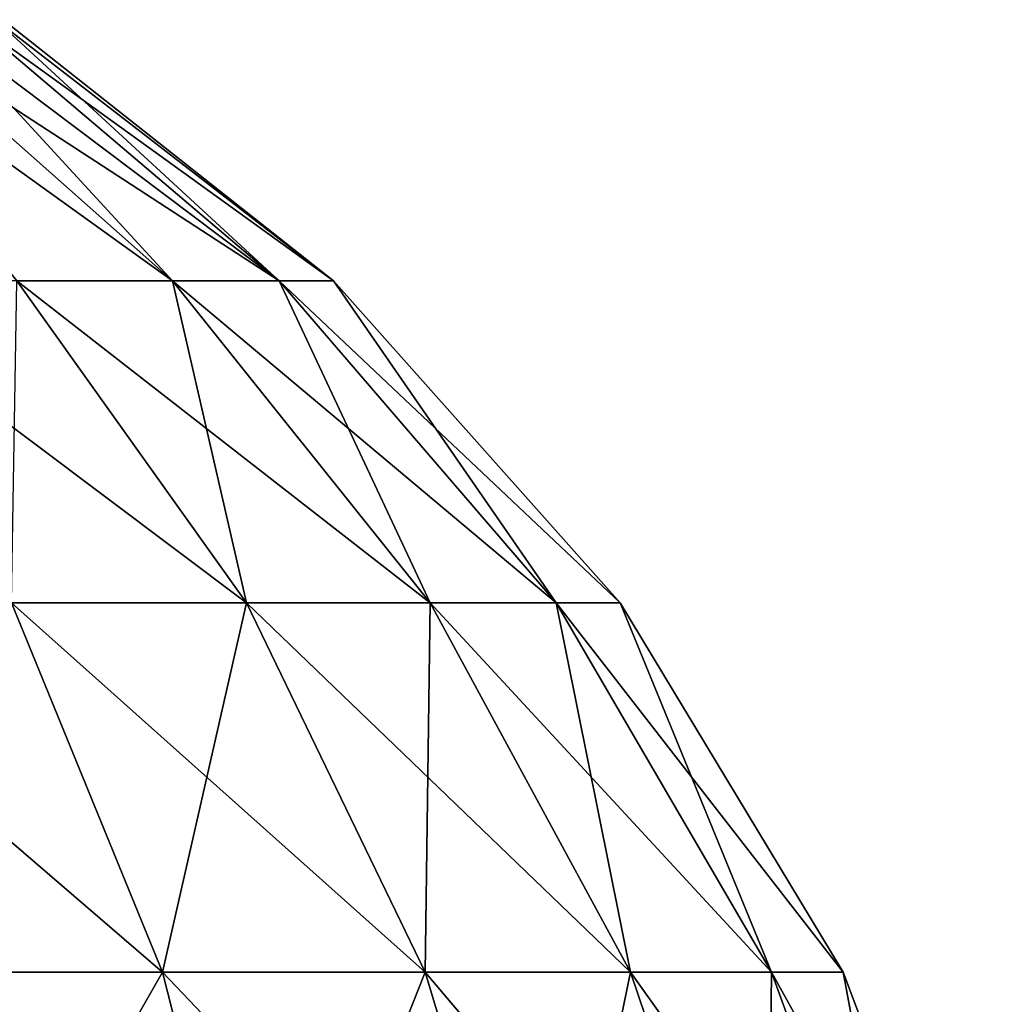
# Model space of a CAD drawing. Header units: millimetres. Extents: x -125 to 125, y -812 to 66.
# Tile 21 of 21: x 44 to 77, y 11 to 45. Entities that reach past the tile are written whole.
import ezdxf

# ---------------------------------------------------------------- set-up
doc = ezdxf.new("R2010")
doc.units = ezdxf.units.MM
doc.header["$LTSCALE"] = 52.148148
doc.layers.add('13', color=7, linetype='CONTINUOUS')

msp = doc.modelspace()

# ---------------------------------------------------------------- linework, layer by layer
at = {"layer": '13', "color": 7, "linetype": 'CONTINUOUS'}
for points in [[(48.804, 35.855, 19.698), (43.508, 35.855, 11.144), (36.451, 44.739, 21.096), (48.804, 35.855, 19.698)], [(38.786, 44.739, 25.322), (48.804, 35.855, 19.698), (36.451, 44.739, 21.096), (38.786, 44.739, 25.322)], [(43.508, 35.855, 76.856), (48.804, 35.855, 68.302), (36.451, 44.739, 66.904), (43.508, 35.855, 76.856)], [(36.451, 44.739, 66.904), (48.804, 35.855, 68.302), (38.786, 44.739, 62.678), (36.451, 44.739, 66.904)], [(40.633, 44.739, 29.782), (48.804, 35.855, 19.698), (38.786, 44.739, 25.322), (40.633, 44.739, 29.782)], [(48.804, 35.855, 68.302), (52.439, 35.855, 58.92), (38.786, 44.739, 62.678), (48.804, 35.855, 68.302)], [(38.786, 44.739, 62.678), (52.439, 35.855, 58.92), (40.633, 44.739, 58.218), (38.786, 44.739, 62.678)], [(52.439, 35.855, 29.08), (48.804, 35.855, 19.698), (40.633, 44.739, 29.782), (52.439, 35.855, 29.08)], [(41.97, 44.739, 34.421), (52.439, 35.855, 29.08), (40.633, 44.739, 29.782), (41.97, 44.739, 34.421)], [(40.633, 44.739, 58.218), (52.439, 35.855, 58.92), (41.97, 44.739, 53.579), (40.633, 44.739, 58.218)], [(42.779, 44.739, 39.18), (52.439, 35.855, 29.08), (41.97, 44.739, 34.421), (42.779, 44.739, 39.18)], [(52.439, 35.855, 58.92), (54.287, 35.855, 49.03), (41.97, 44.739, 53.579), (52.439, 35.855, 58.92)], [(41.97, 44.739, 53.579), (54.287, 35.855, 49.03), (42.779, 44.739, 48.82), (41.97, 44.739, 53.579)], [(54.287, 35.855, 38.97), (52.439, 35.855, 29.08), (42.779, 44.739, 39.18), (54.287, 35.855, 38.97)], [(43.049, 44.739, 44), (54.287, 35.855, 38.97), (42.779, 44.739, 39.18), (43.049, 44.739, 44)], [(42.779, 44.739, 48.82), (54.287, 35.855, 49.03), (43.049, 44.739, 44), (42.779, 44.739, 48.82)], [(54.287, 35.855, 49.03), (54.287, 35.855, 38.97), (43.049, 44.739, 44), (54.287, 35.855, 49.03)], [(43.508, 35.855, 76.856), (36.73, 35.855, 84.291), (51.321, 24.892, 82.756), (43.508, 35.855, 76.856)], [(51.321, 24.892, 82.756), (36.73, 35.855, 84.291), (43.326, 24.892, 91.527), (51.321, 24.892, 82.756)], [(43.326, 24.892, -3.527), (43.508, 35.855, 11.144), (51.321, 24.892, 5.244), (43.326, 24.892, -3.527)], [(43.508, 35.855, 11.144), (48.804, 35.855, 19.698), (51.321, 24.892, 5.244), (43.508, 35.855, 11.144)], [(48.804, 35.855, 68.302), (43.508, 35.855, 76.856), (57.569, 24.892, 72.666), (48.804, 35.855, 68.302)], [(57.569, 24.892, 72.666), (43.508, 35.855, 76.856), (51.321, 24.892, 82.756), (57.569, 24.892, 72.666)], [(48.804, 35.855, 19.698), (52.439, 35.855, 29.08), (57.569, 24.892, 15.334), (48.804, 35.855, 19.698)], [(51.321, 24.892, 5.244), (48.804, 35.855, 19.698), (57.569, 24.892, 15.334), (51.321, 24.892, 5.244)], [(61.856, 24.892, 61.6), (48.804, 35.855, 68.302), (57.569, 24.892, 72.666), (61.856, 24.892, 61.6)], [(52.439, 35.855, 58.92), (48.804, 35.855, 68.302), (61.856, 24.892, 61.6), (52.439, 35.855, 58.92)], [(52.439, 35.855, 29.08), (54.287, 35.855, 38.97), (61.856, 24.892, 26.4), (52.439, 35.855, 29.08)], [(57.569, 24.892, 15.334), (52.439, 35.855, 29.08), (61.856, 24.892, 26.4), (57.569, 24.892, 15.334)], [(54.287, 35.855, 49.03), (52.439, 35.855, 58.92), (64.037, 24.892, 49.934), (54.287, 35.855, 49.03)], [(64.037, 24.892, 49.934), (52.439, 35.855, 58.92), (61.856, 24.892, 61.6), (64.037, 24.892, 49.934)], [(54.287, 35.855, 38.97), (54.287, 35.855, 49.03), (64.037, 24.892, 38.066), (54.287, 35.855, 38.97)], [(61.856, 24.892, 26.4), (54.287, 35.855, 38.97), (64.037, 24.892, 38.066), (61.856, 24.892, 26.4)], [(64.037, 24.892, 38.066), (54.287, 35.855, 49.03), (64.037, 24.892, 49.934), (64.037, 24.892, 38.066)], [(43.326, 24.892, 91.527), (33.855, 24.892, 98.678), (48.46, 12.322, 97.158), (43.326, 24.892, 91.527)], [(48.46, 12.322, 97.158), (33.855, 24.892, 98.678), (37.867, 12.322, 105.157), (48.46, 12.322, 97.158)], [(37.867, 12.322, -17.157), (43.326, 24.892, -3.527), (48.46, 12.322, -9.158), (37.867, 12.322, -17.157)], [(57.402, 12.322, 87.348), (43.326, 24.892, 91.527), (48.46, 12.322, 97.158), (57.402, 12.322, 87.348)], [(51.321, 24.892, 82.756), (43.326, 24.892, 91.527), (57.402, 12.322, 87.348), (51.321, 24.892, 82.756)], [(43.326, 24.892, -3.527), (51.321, 24.892, 5.244), (48.46, 12.322, -9.158), (43.326, 24.892, -3.527)], [(48.46, 12.322, -9.158), (51.321, 24.892, 5.244), (57.402, 12.322, 0.652), (48.46, 12.322, -9.158)], [(64.39, 12.322, 76.063), (51.321, 24.892, 82.756), (57.402, 12.322, 87.348), (64.39, 12.322, 76.063)], [(51.321, 24.892, 5.244), (57.569, 24.892, 15.334), (57.402, 12.322, 0.652), (51.321, 24.892, 5.244)], [(57.569, 24.892, 72.666), (51.321, 24.892, 82.756), (64.39, 12.322, 76.063), (57.569, 24.892, 72.666)], [(57.402, 12.322, 0.652), (57.569, 24.892, 15.334), (64.39, 12.322, 11.937), (57.402, 12.322, 0.652)], [(57.569, 24.892, 15.334), (61.856, 24.892, 26.4), (64.39, 12.322, 11.937), (57.569, 24.892, 15.334)], [(61.856, 24.892, 61.6), (57.569, 24.892, 72.666), (69.185, 12.322, 63.685), (61.856, 24.892, 61.6)], [(69.185, 12.322, 63.685), (57.569, 24.892, 72.666), (64.39, 12.322, 76.063), (69.185, 12.322, 63.685)], [(61.856, 24.892, 26.4), (64.037, 24.892, 38.066), (69.185, 12.322, 24.315), (61.856, 24.892, 26.4)], [(64.39, 12.322, 11.937), (61.856, 24.892, 26.4), (69.185, 12.322, 24.315), (64.39, 12.322, 11.937)], [(64.037, 24.892, 49.934), (61.856, 24.892, 61.6), (71.624, 12.322, 50.637), (64.037, 24.892, 49.934)], [(71.624, 12.322, 50.637), (61.856, 24.892, 61.6), (69.185, 12.322, 63.685), (71.624, 12.322, 50.637)], [(64.037, 24.892, 38.066), (64.037, 24.892, 49.934), (71.624, 12.322, 37.363), (64.037, 24.892, 38.066)], [(69.185, 12.322, 24.315), (64.037, 24.892, 38.066), (71.624, 12.322, 37.363), (69.185, 12.322, 24.315)], [(71.624, 12.322, 37.363), (64.037, 24.892, 49.934), (71.624, 12.322, 50.637), (71.624, 12.322, 37.363)], [(37.867, 12.322, -17.157), (48.46, 12.322, -9.158), (40.6, -1.43, -21.571), (37.867, 12.322, -17.157)], [(48.46, 12.322, 97.158), (37.867, 12.322, 105.157), (51.957, -1.43, 100.995), (48.46, 12.322, 97.158)], [(51.957, -1.43, 100.995), (37.867, 12.322, 105.157), (40.6, -1.43, 109.571), (51.957, -1.43, 100.995)], [(40.6, -1.43, -21.571), (48.46, 12.322, -9.158), (51.957, -1.43, -12.995), (40.6, -1.43, -21.571)], [(57.402, 12.322, 87.348), (48.46, 12.322, 97.158), (61.546, -1.43, 90.477), (57.402, 12.322, 87.348)], [(48.46, 12.322, -9.158), (57.402, 12.322, 0.652), (51.957, -1.43, -12.995), (48.46, 12.322, -9.158)], [(61.546, -1.43, 90.477), (48.46, 12.322, 97.158), (51.957, -1.43, 100.995), (61.546, -1.43, 90.477)], [(51.957, -1.43, -12.995), (57.402, 12.322, 0.652), (61.546, -1.43, -2.477), (51.957, -1.43, -12.995)], [(57.402, 12.322, 0.652), (64.39, 12.322, 11.937), (61.546, -1.43, -2.477), (57.402, 12.322, 0.652)], [(64.39, 12.322, 76.063), (57.402, 12.322, 87.348), (69.038, -1.43, 78.377), (64.39, 12.322, 76.063)], [(69.038, -1.43, 78.377), (57.402, 12.322, 87.348), (61.546, -1.43, 90.477), (69.038, -1.43, 78.377)], [(61.546, -1.43, -2.477), (64.39, 12.322, 11.937), (69.038, -1.43, 9.623), (61.546, -1.43, -2.477)], [(64.39, 12.322, 11.937), (69.185, 12.322, 24.315), (69.038, -1.43, 9.623), (64.39, 12.322, 11.937)], [(69.185, 12.322, 63.685), (64.39, 12.322, 76.063), (74.179, -1.43, 65.106), (69.185, 12.322, 63.685)], [(74.179, -1.43, 65.106), (64.39, 12.322, 76.063), (69.038, -1.43, 78.377), (74.179, -1.43, 65.106)], [(69.038, -1.43, 9.623), (69.185, 12.322, 24.315), (74.179, -1.43, 22.894), (69.038, -1.43, 9.623)], [(69.185, 12.322, 24.315), (71.624, 12.322, 37.363), (74.179, -1.43, 22.894), (69.185, 12.322, 24.315)], [(71.624, 12.322, 50.637), (69.185, 12.322, 63.685), (76.794, -1.43, 51.116), (71.624, 12.322, 50.637)], [(76.794, -1.43, 51.116), (69.185, 12.322, 63.685), (74.179, -1.43, 65.106), (76.794, -1.43, 51.116)], [(71.624, 12.322, 37.363), (71.624, 12.322, 50.637), (76.794, -1.43, 36.884), (71.624, 12.322, 37.363)], [(74.179, -1.43, 22.894), (71.624, 12.322, 37.363), (76.794, -1.43, 36.884), (74.179, -1.43, 22.894)], [(76.794, -1.43, 36.884), (71.624, 12.322, 50.637), (76.794, -1.43, 51.116), (76.794, -1.43, 36.884)]]:
    msp.add_3dface(points, dxfattribs=at)

doc.saveas('drawing.dxf')
